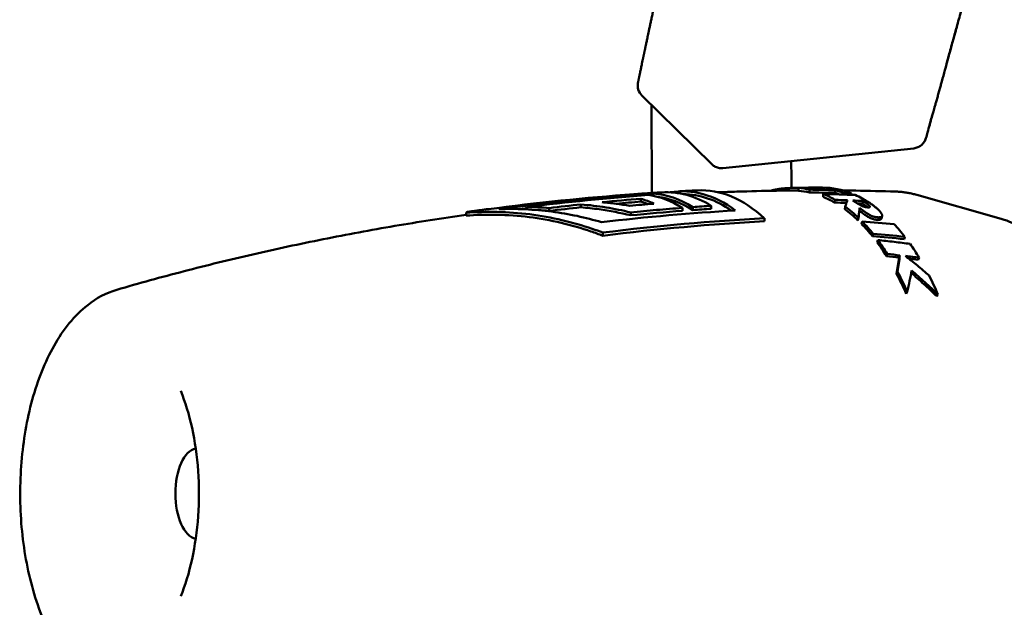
# Model space of a CAD drawing. Header units: millimetres. Extents: x 0 to 2239, y -60 to 841.
# Tile 28 of 165: x 265 to 300, y 510 to 531. Entities that reach past the tile are written whole.
import ezdxf

# ---------------------------------------------------------------- set-up
doc = ezdxf.new("R2010")
doc.units = ezdxf.units.MM
doc.layers.add('Sichtbar (ISO)', color=7, linetype='Continuous', lineweight=50)

msp = doc.modelspace()

# ---------------------------------------------------------------- linework, layer by layer
at = {"layer": 'Sichtbar (ISO)'}
for p, q in [((286.798, 529.178), (286.799, 529.186)), ((286.799, 529.186), (286.799, 529.186)), ((297.683, 529.223), (297.683, 529.223)), ((289.441, 526.26), (286.937, 528.72)), ((287.287, 528.376), (287.287, 528.158)), ((296.682, 526.828), (289.842, 526.119)), ((287.343, 525.208), (287.343, 525.13)), ((292.546, 525.311), (292.548, 525.411)), ((292.939, 525.25), (292.944, 525.35)), ((293.136, 525.408), (293.136, 525.424)), ((293.426, 525.095), (293.436, 525.193)), ((293.849, 525.23), (293.856, 525.329)), ((294.17, 525.172), (294.175, 525.225)), ((294.446, 525.163), (294.451, 525.213)), ((284.754, 524.82), (284.754, 524.719)), ((286.905, 525.023), (286.905, 524.921)), ((293.839, 524.89), (293.852, 524.986)), ((294.839, 524.849), (294.853, 524.945)), ((299.809, 524.304), (296.781, 525.162)), ((280.64, 524.52), (280.64, 524.42)), ((282.015, 524.726), (282.015, 524.725)), ((282.806, 524.726), (282.806, 524.643)), ((283.622, 524.692), (283.622, 524.59)), ((286.537, 524.535), (286.537, 524.43)), ((288.387, 524.698), (288.387, 524.593)), ((288.759, 524.725), (288.759, 524.62)), ((289.418, 524.771), (289.418, 524.666)), ((294.203, 524.651), (294.219, 524.745)), ((291.324, 524.327), (291.324, 524.217)), ((294.678, 524.248), (294.699, 524.338)), ((294.808, 524.119), (294.831, 524.208)), ((295.401, 524.268), (295.422, 524.358)), ((295.543, 524.409), (295.522, 524.319)), ((285.537, 523.811), (285.537, 523.699)), ((295.194, 523.682), (295.219, 523.767)), ((295.363, 523.462), (295.39, 523.545)), ((296.332, 523.579), (296.359, 523.663)), ((295.698, 522.972), (295.728, 523.05)), ((296.147, 522.916), (296.178, 522.994)), ((296.84, 522.834), (296.872, 522.911)), ((296.406, 521.625), (296.442, 521.691))]:
    msp.add_line(p, q, dxfattribs=at)
msp.add_arc((287.287, 529.077), 0.5, 168.2665, 225.5032, dxfattribs=at)
for centre, major_axis, ratio, start_param, end_param in [((287.289, 529.084), (-0.489, 0.103), 0.982401, 0.001869, 0.002505), ((293.042, 407.992), (0, 117.425), 0.866025, 0.062884, 0.114459), ((287.157, 514.471), (0, 10.744), 0.5, 5.980403, 6.2486), ((287.816, 514.471), (0, 10.787), 0.5, 5.98165, 6.313992), ((288.392, 514.471), (0, 10.82), 0.5, 5.92587, 6.36562), ((288.392, 514.471), (0, 10.72), 0.5, 5.949463, 6.278971), ((289.051, 514.471), (0, 10.854), 0.5, 5.851081, 6.30696), ((292.412, 514.469), (-0.112, 10.85), 0.499386, 6.165087, 6.237743), ((292.412, 514.471), (-0.113, 10.949), 0.499386, 6.165081, 6.237745), ((292.079, 444.792), (5.191, 80.466), 0.953632, 0.049596, 0.061456), ((293.65, 442.064), (-2.129, 83.334), 0.950153, 6.262797, 6.268689), ((290.583, 444.67), (12.612, 79.69), 0.95201, 0.122246, 0.134082), ((290.588, 444.87), (12.59, 79.591), 0.952548, 0.122037, 0.133903), ((293.145, 514.471), (-0.013, 10.953), 0.5, 6.223399, 6.282603), ((293.368, 514.471), (0.018, 10.953), 0.500123, 6.087355, 6.27824), ((292.412, 514.471), (-0.11, 10.949), 0.498113, 5.995907, 6.074262), ((289.874, 430.137), (12.306, 94.387), 0.929641, 0.086195, 0.099126), ((293.145, 514.471), (-0.012, 10.854), 0.499885, 6.117698, 6.150787), ((293.145, 514.47), (-0.013, 10.954), 0.499885, 6.091704, 6.150787), ((289.298, 445.297), (19.332, 77.853), 0.950772, 0.188052, 0.191672), ((295.933, 514.471), (0, 10.812), 0.5, 6.267872, 6.267877), ((293.632, 408.261), (0, 117.134), 0.866025, 0.063614, 0.106922), ((293.982, 409.354), (0.053, 115.958), 0.866014, 0.092544, 0.10387), ((294.009, 409.212), (-0.013, 116.101), 0.866027, 0.070592, 0.084458), ((294.001, 409.316), (0, 115.895), 0.866025, 0.070757, 0.079611), ((294.451, 411.179), (-0.008, 113.962), 0.866027, 0.071814, 0.080509), ((286.126, 514.471), (0, 10.666), 0.5, 6.049542, 6.136736), ((286.126, 514.471), (0, 10.566), 0.5, 6.085341, 6.135336), ((286.786, 514.471), (0, 10.717), 0.5, 5.979631, 6.20889), ((287.157, 514.471), (0, 10.643), 0.5, 5.977461, 6.218499), ((292.412, 514.469), (-0.109, 10.85), 0.498113, 5.995912, 6.074258), ((288.745, 430.574), (16.327, 93.142), 0.927524, 0.123977, 0.128825), ((288.783, 430.727), (16.044, 93.127), 0.928021, 0.120757, 0.12585), ((288.756, 431.192), (16.348, 92.61), 0.927951, 0.118232, 0.122384), ((293.368, 514.471), (0.017, 10.953), 0.500321, 5.970998, 6.063217), ((288.714, 431.035), (16.666, 92.623), 0.927445, 0.121572, 0.123608), ((282.736, 510.495), (-0.001, 14.231), 0.894518, 6.213441, 6.277583), ((294.823, 413.077), (-0.003, 111.868), 0.866026, 0.055788, 0.062603), ((292.412, 514.469), (-0.103, 10.851), 0.496955, 5.830318, 5.925506), ((292.412, 514.47), (-0.104, 10.95), 0.496955, 5.830315, 5.92551), ((292.412, 514.469), (-0.097, 10.85), 0.496155, 5.722113, 5.803779), ((292.412, 514.471), (-0.098, 10.949), 0.496155, 5.722109, 5.803785), ((285.597, 437.905), (28.278, 82.431), 0.926733, 0.226777, 0.240936), ((293.368, 514.471), (-0.015, -10.953), 0.500619, 2.567368, 2.648812), ((284.805, 439.548), (30.457, 79.66), 0.922863, 0.247046, 0.261509), ((284.734, 439.353), (30.892, 79.638), 0.922189, 0.252079, 0.266503), ((292.412, 514.47), (-0.09, 10.85), 0.495398, 5.608732, 5.685225), ((292.412, 514.471), (-0.091, 10.949), 0.495399, 5.60873, 5.685229), ((293.368, 514.471), (-0.014, -10.953), 0.500737, 2.451201, 2.525759), ((281.482, 447.616), (44.077, 64.146), 0.918744, 0.441556, 0.447778), ((281.543, 447.811), (-43.798, -64.156), 0.919591, 3.579673, 3.585915), ((281.82, 449.036), (-42.951, -63.192), 0.919824, 3.568165, 3.575138), ((281.754, 448.835), (43.252, 63.178), 0.918955, 0.43038, 0.435122), ((292.412, 514.47), (-0.078, 10.95), 0.494388, 5.428986, 5.520279), ((292.411, 514.469), (-0.078, 10.851), 0.494388, 5.428993, 5.520275), ((271.038, 514.471), (0, -1.625), 0.5, 3.242727, 6.182051)]:
    msp.add_ellipse(centre, major_axis=major_axis, ratio=ratio, start_param=start_param, end_param=end_param, dxfattribs=at)
for points, knots in [([(297.857, 529.875), (297.882, 529.964), (297.907, 530.053), (297.931, 530.141), (297.98, 530.317), (298.028, 530.491), (298.075, 530.663), (298.078, 530.672), (298.08, 530.681), (298.082, 530.689), (298.134, 530.875), (298.184, 531.058), (298.234, 531.238), (298.285, 531.424), (298.335, 531.607), (298.385, 531.787), (298.423, 531.926), (298.46, 532.063), (298.497, 532.198), (298.51, 532.244), (298.523, 532.29), (298.535, 532.336), (298.586, 532.522), (298.636, 532.705), (298.685, 532.886), (298.736, 533.072), (298.786, 533.255), (298.835, 533.435), (298.851, 533.494), (298.867, 533.553), (298.883, 533.612), (298.918, 533.737), (298.951, 533.862), (298.985, 533.984), (299.035, 534.171), (299.085, 534.354), (299.133, 534.534), (299.168, 534.662), (299.202, 534.789), (299.236, 534.914), (299.251, 534.971), (299.266, 535.027), (299.281, 535.083), (299.332, 535.27), (299.381, 535.454), (299.429, 535.634), (299.472, 535.796), (299.515, 535.956), (299.556, 536.113), (299.563, 536.137), (299.569, 536.16), (299.575, 536.184), (299.625, 536.371), (299.674, 536.555), (299.721, 536.734), (299.764, 536.898), (299.806, 537.059), (299.847, 537.216), (299.853, 537.239), (299.859, 537.262), (299.865, 537.285), (299.914, 537.473), (299.962, 537.657), (300.008, 537.836), (300.042, 537.97), (300.076, 538.101), (300.108, 538.23), (300.122, 538.283), (300.135, 538.336), (300.148, 538.388), (300.196, 538.577), (300.242, 538.761), (300.286, 538.941), (300.305, 539.014), (300.322, 539.087), (300.34, 539.16), (300.368, 539.273), (300.394, 539.384), (300.42, 539.494), (300.462, 539.67), (300.502, 539.842), (300.539, 540.005), (300.542, 540.02), (300.546, 540.034), (300.549, 540.048), (300.592, 540.239), (300.631, 540.42), (300.669, 540.605), (300.68, 540.661), (300.692, 540.717), (300.703, 540.773), (300.755, 541.029), (300.805, 541.293), (300.854, 541.561), (300.86, 541.597), (300.867, 541.634), (300.873, 541.67), (300.914, 541.903), (300.954, 542.141), (300.989, 542.405), (301.003, 542.514), (301.017, 542.627), (301.029, 542.744), (301.05, 542.955), (301.065, 543.178), (301.076, 543.408), (301.082, 543.545), (301.087, 543.684), (301.091, 543.826), (301.096, 544.053), (301.099, 544.287), (301.101, 544.528), (301.102, 544.653), (301.102, 544.78), (301.103, 544.909), (301.104, 545.184), (301.105, 545.467), (301.106, 545.758), (301.106, 545.836), (301.106, 545.914), (301.106, 545.993), (301.107, 546.343), (301.107, 546.705), (301.107, 547.077), (301.107, 547.083), (301.107, 547.089), (301.107, 547.095), (301.108, 547.44), (301.108, 547.794), (301.108, 548.161), (301.108, 548.287), (301.108, 548.414), (301.108, 548.543), (301.108, 548.772), (301.108, 549.007), (301.108, 549.245), (301.108, 549.53), (301.108, 549.821), (301.108, 550.112), (301.108, 550.185), (301.108, 550.257), (301.108, 550.329), (301.108, 550.694), (301.108, 551.059), (301.108, 551.413), (301.108, 551.509), (301.108, 551.604), (301.108, 551.698), (301.108, 551.973), (301.108, 552.239), (301.108, 552.497), (301.108, 552.716), (301.108, 552.928), (301.108, 553.134), (301.107, 553.287), (301.107, 553.435), (301.107, 553.581), (301.107, 553.866), (301.107, 554.138), (301.107, 554.401), (301.107, 554.49), (301.107, 554.578), (301.107, 554.665), (301.107, 554.848), (301.107, 555.026), (301.107, 555.199)], [0.0379082, 0.0379082, 0.0379082, 0.0379082, 0.0419313, 0.0419313, 0.0419313, 0.05, 0.05, 0.05, 0.0504097, 0.0504097, 0.0504097, 0.0591308, 0.0591308, 0.0591308, 0.0681094, 0.0681094, 0.0681094, 0.075, 0.075, 0.075, 0.0773613, 0.0773613, 0.0773613, 0.0869044, 0.0869044, 0.0869044, 0.0967589, 0.0967589, 0.0967589, 0.1, 0.1, 0.1, 0.1069477, 0.1069477, 0.1069477, 0.1174939, 0.1174939, 0.1174939, 0.125, 0.125, 0.125, 0.1284173, 0.1284173, 0.1284173, 0.1397595, 0.1397595, 0.1397595, 0.15, 0.15, 0.15, 0.1515492, 0.1515492, 0.1515492, 0.1638249, 0.1638249, 0.1638249, 0.175, 0.175, 0.175, 0.1766367, 0.1766367, 0.1766367, 0.1900382, 0.1900382, 0.1900382, 0.2, 0.2, 0.2, 0.2041017, 0.2041017, 0.2041017, 0.2189057, 0.2189057, 0.2189057, 0.225, 0.225, 0.225, 0.2345712, 0.2345712, 0.2345712, 0.25, 0.25, 0.25, 0.2513569, 0.2513569, 0.2513569, 0.2695026, 0.2695026, 0.2695026, 0.275, 0.275, 0.275, 0.3, 0.3, 0.3, 0.3033992, 0.3033992, 0.3033992, 0.325, 0.325, 0.325, 0.3338954, 0.3338954, 0.3338954, 0.35, 0.35, 0.35, 0.3595921, 0.3595921, 0.3595921, 0.375, 0.375, 0.375, 0.3829933, 0.3829933, 0.3829933, 0.4, 0.4, 0.4, 0.4045466, 0.4045466, 0.4045466, 0.4246765, 0.4246765, 0.4246765, 0.425, 0.425, 0.425, 0.4436201, 0.4436201, 0.4436201, 0.45, 0.45, 0.45, 0.4613688, 0.4613688, 0.4613688, 0.475, 0.475, 0.475, 0.4783707, 0.4783707, 0.4783707, 0.4953923, 0.4953923, 0.4953923, 0.5, 0.5, 0.5, 0.5135172, 0.5135172, 0.5135172, 0.525, 0.525, 0.525, 0.5334636, 0.5334636, 0.5334636, 0.55, 0.55, 0.55, 0.5556085, 0.5556085, 0.5556085, 0.5674272, 0.5674272, 0.5674272, 0.5674272]), ([(289.435, 545.522), (289.431, 545.394), (289.422, 545.099), (289.408, 544.619), (289.39, 544.067), (289.369, 543.483), (289.347, 542.91), (289.324, 542.381), (289.301, 541.912), (289.278, 541.492), (289.254, 541.117), (289.228, 540.779), (289.198, 540.465), (289.162, 540.159), (289.119, 539.853), (289.068, 539.547), (289.01, 539.242), (288.948, 538.936), (288.881, 538.627), (288.812, 538.316), (288.74, 538.001), (288.667, 537.682), (288.593, 537.361), (288.518, 537.036), (288.442, 536.707), (288.366, 536.375), (288.289, 536.039), (288.212, 535.7), (288.134, 535.359), (288.057, 535.016), (287.98, 534.673), (287.904, 534.33), (287.828, 533.988), (287.753, 533.648), (287.68, 533.314), (287.609, 532.992), (287.543, 532.689), (287.484, 532.413), (287.431, 532.167), (287.384, 531.949), (287.341, 531.753), (287.304, 531.576), (287.27, 531.416), (287.239, 531.273), (287.211, 531.142), (287.186, 531.025), (287.164, 530.919), (287.144, 530.824), (287.126, 530.739), (287.109, 530.662), (287.095, 530.594), (287.082, 530.533), (287.071, 530.479), (287.06, 530.428), (287.049, 530.379), (287.04, 530.336), (287.033, 530.299), (287.026, 530.268), (287.02, 530.238), (287.014, 530.21), (287.008, 530.183), (287.003, 530.159), (286.998, 530.136), (286.993, 530.113), (286.989, 530.092), (286.985, 530.072), (286.981, 530.055), (286.978, 530.039), (286.976, 530.028), (286.974, 530.023), (286.974, 530.022)], [0, 0, 0, 0, 0.023436, 0.054204, 0.08829, 0.12508, 0.16174, 0.193809, 0.222158, 0.247611, 0.270588, 0.290976, 0.309896, 0.329008, 0.348363, 0.367637, 0.386821, 0.405984, 0.425301, 0.444853, 0.464574, 0.484444, 0.504527, 0.524845, 0.545373, 0.566108, 0.587066, 0.60823, 0.629557, 0.65096, 0.67234, 0.693726, 0.715146, 0.736443, 0.757371, 0.777702, 0.796893, 0.814296, 0.829549, 0.843159, 0.855513, 0.866705, 0.876853, 0.886089, 0.894528, 0.902289, 0.909371, 0.915792, 0.921675, 0.927137, 0.932152, 0.936618, 0.940865, 0.945211, 0.949664, 0.953989, 0.95778, 0.961115, 0.964414, 0.967818, 0.971288, 0.974783, 0.978266, 0.981786, 0.985404, 0.98907, 0.992678, 0.996121, 0.999291, 1, 1, 1, 1]), ([(298.269, 531.366), (298.269, 531.365), (298.269, 531.365), (298.269, 531.365), (298.268, 531.364), (298.268, 531.361), (298.267, 531.359), (298.256, 531.318), (298.245, 531.279), (298.213, 531.163), (298.192, 531.086), (297.974, 530.293), (297.83, 529.764), (297.683, 529.223)], [0, 0, 0, 0, 0.0000193, 0.0000193, 0.0003273, 0.0003273, 0.0015596, 0.0015596, 0.0212774, 0.0212774, 0.0622816, 0.0622816, 0.457083, 0.457083, 0.457083, 0.457083]), ([(286.974, 530.022), (286.966, 529.984), (286.959, 529.949), (286.952, 529.916), (286.945, 529.883), (286.938, 529.852), (286.932, 529.821), (286.926, 529.794), (286.921, 529.767), (286.915, 529.74), (286.91, 529.717), (286.905, 529.693), (286.9, 529.67), (286.896, 529.649), (286.892, 529.628), (286.887, 529.608), (286.883, 529.589), (286.88, 529.571), (286.876, 529.552), (286.872, 529.536), (286.869, 529.519), (286.865, 529.503), (286.862, 529.488), (286.859, 529.473), (286.856, 529.458), (286.853, 529.445), (286.851, 529.432), (286.848, 529.419), (286.846, 529.408), (286.843, 529.396), (286.841, 529.384), (286.839, 529.374), (286.836, 529.364), (286.834, 529.353), (286.832, 529.344), (286.83, 529.334), (286.828, 529.325), (286.826, 529.316), (286.825, 529.308), (286.823, 529.299), (286.821, 529.292), (286.82, 529.284), (286.818, 529.276), (286.817, 529.269), (286.815, 529.262), (286.814, 529.255), (286.812, 529.249), (286.811, 529.242), (286.81, 529.236), (286.808, 529.23), (286.807, 529.224), (286.806, 529.218), (286.805, 529.213), (286.804, 529.208), (286.803, 529.202), (286.802, 529.197), (286.8, 529.191), (286.799, 529.186)], [0, 0, 0, 0, 0.104518, 0.104518, 0.104518, 0.21003, 0.21003, 0.21003, 0.303975, 0.303975, 0.303975, 0.388179, 0.388179, 0.388179, 0.464044, 0.464044, 0.464044, 0.532708, 0.532708, 0.532708, 0.594582, 0.594582, 0.594582, 0.650093, 0.650093, 0.650093, 0.699617, 0.699617, 0.699617, 0.744034, 0.744034, 0.744034, 0.784051, 0.784051, 0.784051, 0.820266, 0.820266, 0.820266, 0.853186, 0.853186, 0.853186, 0.883119, 0.883119, 0.883119, 0.91035, 0.91035, 0.91035, 0.935161, 0.935161, 0.935161, 0.957836, 0.957836, 0.957836, 0.978656, 0.978656, 0.978656, 1, 1, 1, 1]), ([(297.223, 527.602), (297.225, 527.609), (297.232, 527.633), (297.242, 527.666), (297.253, 527.707), (297.269, 527.763), (297.284, 527.817), (297.303, 527.883), (297.321, 527.945), (297.338, 528.004), (297.358, 528.074), (297.375, 528.129), (297.39, 528.181), (297.402, 528.225), (297.417, 528.276), (297.433, 528.332), (297.451, 528.394), (297.47, 528.46), (297.49, 528.532), (297.511, 528.606), (297.533, 528.683), (297.563, 528.791), (297.602, 528.929), (297.642, 529.075), (297.668, 529.17), (297.683, 529.223)], [0.2887778, 0.2887778, 0.2887778, 0.2887778, 0.3125, 0.375, 0.4375, 0.46875, 0.5, 0.53125, 0.5625, 0.59375, 0.625, 0.65625, 0.671875, 0.6875, 0.703125, 0.71875, 0.734375, 0.75, 0.765625, 0.78125, 0.796875, 0.8125, 0.84375, 0.875, 0.9054802, 0.9054802, 0.9054802, 0.9054802]), ([(297.112, 527.191), (297.132, 527.26), (297.151, 527.329), (297.17, 527.398), (297.222, 527.583), (297.273, 527.766), (297.323, 527.947), (297.332, 527.979), (297.341, 528.011), (297.35, 528.043)], [0, 0, 0, 0, 0.00277508, 0.00277508, 0.00277508, 0.01022001, 0.01022001, 0.01022001, 0.01155004, 0.01155004, 0.01155004, 0.01155004]), ([(296.682, 526.828), (296.731, 526.833), (296.779, 526.846), (296.825, 526.866), (296.87, 526.886), (296.913, 526.913), (296.951, 526.946), (296.989, 526.978), (297.023, 527.015), (297.051, 527.057), (297.064, 527.077), (297.076, 527.099), (297.087, 527.121), (297.097, 527.144), (297.106, 527.167), (297.112, 527.191)], [0, 0, 0, 0, 0.25, 0.25, 0.25, 0.5, 0.5, 0.5, 0.75, 0.75, 0.75, 0.875, 0.875, 0.875, 1, 1, 1, 1]), ([(289.842, 526.119), (289.789, 526.114), (289.734, 526.117), (289.629, 526.14), (289.579, 526.161), (289.5, 526.208), (289.468, 526.232), (289.441, 526.26)], [0, 0, 0, 0, 0.01617977, 0.01617977, 0.03210354, 0.03210354, 0.0437972, 0.0437972, 0.0437972, 0.0437972]), ([(281.809, 524.65), (283.357, 524.855), (284.901, 525.018), (286.733, 525.164), (287.038, 525.187), (287.343, 525.208)], [-6.0124692, -6.0124692, -6.0124692, -6.0124692, -5.5182215, -5.5182215, -5.4189677, -5.4189677, -5.4189677, -5.4189677]), ([(287.65, 525.252), (287.583, 525.248), (287.517, 525.244), (287.384, 525.235), (287.317, 525.231), (287.184, 525.222), (287.117, 525.218), (286.984, 525.209), (286.918, 525.204), (286.785, 525.195), (286.718, 525.19), (286.652, 525.185)], [4.743195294, 4.743195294, 4.743195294, 4.743195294, 4.744301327, 4.744301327, 4.745407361, 4.745407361, 4.746513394, 4.746513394, 4.747619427, 4.747619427, 4.748725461, 4.748725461, 4.748725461, 4.748725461]), ([(288.922, 525.322), (288.877, 525.319), (288.831, 525.317), (288.741, 525.313), (288.696, 525.311), (288.605, 525.306), (288.56, 525.304), (288.469, 525.299), (288.424, 525.297), (288.334, 525.292), (288.288, 525.289), (288.243, 525.287)], [4.736163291, 4.736163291, 4.736163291, 4.736163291, 4.736913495, 4.736913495, 4.7376637, 4.7376637, 4.738413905, 4.738413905, 4.739164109, 4.739164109, 4.739914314, 4.739914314, 4.739914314, 4.739914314]), ([(292.547, 525.322), (292.284, 525.32), (292.021, 525.316), (291.285, 525.304), (290.812, 525.293), (290.116, 525.271), (289.893, 525.263), (289.669, 525.254)], [4.71619709, 4.71619709, 4.71619709, 4.71619709, 4.72054227, 4.72054227, 4.72836292, 4.72836292, 4.73206068, 4.73206068, 4.73206068, 4.73206068]), ([(292.669, 525.419), (292.64, 525.419), (292.611, 525.418), (292.581, 525.418), (292.552, 525.417), (292.522, 525.417), (292.491, 525.416), (292.461, 525.416), (292.43, 525.415), (292.399, 525.414), (292.368, 525.414), (292.337, 525.413), (292.308, 525.412), (292.278, 525.411), (292.249, 525.409), (292.221, 525.408), (292.193, 525.407), (292.166, 525.405), (292.141, 525.404), (292.116, 525.402), (292.092, 525.4), (292.069, 525.399), (292.046, 525.397), (292.024, 525.395), (292.002, 525.393), (291.981, 525.39), (291.96, 525.388), (291.94, 525.386), (291.919, 525.383), (291.9, 525.381), (291.881, 525.378), (291.861, 525.375), (291.843, 525.372), (291.825, 525.369), (291.806, 525.366), (291.789, 525.363), (291.771, 525.36), (291.753, 525.357), (291.736, 525.353), (291.719, 525.35), (291.701, 525.346), (291.684, 525.342), (291.666, 525.338), (291.649, 525.334), (291.631, 525.33), (291.613, 525.325), (291.596, 525.321), (291.577, 525.316), (291.559, 525.311), (291.556, 525.31), (291.553, 525.309), (291.55, 525.308)], [0, 0, 0, 0, 0.0588235, 0.0588235, 0.0588235, 0.1176471, 0.1176471, 0.1176471, 0.1764706, 0.1764706, 0.1764706, 0.2352941, 0.2352941, 0.2352941, 0.2941176, 0.2941176, 0.2941176, 0.3529412, 0.3529412, 0.3529412, 0.4117647, 0.4117647, 0.4117647, 0.4705882, 0.4705882, 0.4705882, 0.5294118, 0.5294118, 0.5294118, 0.5882353, 0.5882353, 0.5882353, 0.6470588, 0.6470588, 0.6470588, 0.7058824, 0.7058824, 0.7058824, 0.7647059, 0.7647059, 0.7647059, 0.8235294, 0.8235294, 0.8235294, 0.8823529, 0.8823529, 0.8823529, 0.9411765, 0.9411765, 0.9411765, 0.9502407, 0.9502407, 0.9502407, 0.9502407]), ([(293.136, 525.424), (293.182, 525.424), (293.228, 525.424), (293.32, 525.424), (293.367, 525.424), (293.413, 525.424)], [0.00000142, 0.00000142, 0.00000142, 0.00000142, 0.01452291, 0.01452291, 0.02904424, 0.02904424, 0.02904424, 0.02904424]), ([(296.016, 525.282), (295.543, 525.296), (295.07, 525.307), (294.443, 525.316), (294.289, 525.318), (294.135, 525.32)], [4.69708032, 4.69708032, 4.69708032, 4.69708032, 4.70490097, 4.70490097, 4.70744627, 4.70744627, 4.70744627, 4.70744627]), ([(296.016, 525.282), (296.067, 525.28), (296.119, 525.277), (296.222, 525.269), (296.273, 525.263), (296.375, 525.25), (296.427, 525.242), (296.528, 525.223), (296.579, 525.213), (296.681, 525.189), (296.731, 525.176), (296.781, 525.162)], [1.5861094, 1.5861094, 1.5861094, 1.5861094, 1.6111989, 1.6111989, 1.6362884, 1.6362884, 1.6613778, 1.6613778, 1.6864673, 1.6864673, 1.7115568, 1.7115568, 1.7115568, 1.7115568]), ([(284.754, 524.82), (285.054, 524.796), (285.354, 524.76), (285.949, 524.664), (286.244, 524.605), (286.537, 524.535)], [-0.2007172, -0.2007172, -0.2007172, -0.2007172, -0.1001625, -0.1001625, -0.0000019, -0.0000019, -0.0000019, -0.0000019]), ([(286.506, 524.772), (286.341, 524.8), (286.176, 524.824), (285.846, 524.866), (285.681, 524.884), (285.515, 524.898)], [-0.1109417, -0.1109417, -0.1109417, -0.1109417, -0.0554713, -0.0554713, -0.000001, -0.000001, -0.000001, -0.000001]), ([(294.219, 524.745), (294.233, 524.786), (294.247, 524.825), (294.274, 524.9), (294.286, 524.935), (294.299, 524.969)], [0.00000058, 0.00000058, 0.00000058, 0.00000058, 0.04242633, 0.04242633, 0.08485029, 0.08485029, 0.08485029, 0.08485029]), ([(294.839, 524.849), (294.848, 524.844), (294.857, 524.838), (294.865, 524.833), (294.874, 524.827), (294.882, 524.822), (294.89, 524.817), (294.898, 524.811), (294.906, 524.806), (294.914, 524.801), (294.921, 524.796), (294.928, 524.791), (294.935, 524.787), (294.943, 524.782), (294.949, 524.777), (294.956, 524.773), (294.962, 524.768), (294.969, 524.764), (294.975, 524.759), (294.981, 524.755), (294.986, 524.75), (294.992, 524.746), (294.998, 524.742), (295.003, 524.738), (295.008, 524.734), (295.013, 524.73), (295.018, 524.726), (295.023, 524.722), (295.026, 524.72), (295.029, 524.717), (295.032, 524.715)], [0, 0, 0, 0, 0.04, 0.04, 0.04, 0.08, 0.08, 0.08, 0.12, 0.12, 0.12, 0.16, 0.16, 0.16, 0.2, 0.2, 0.2, 0.24, 0.24, 0.24, 0.28, 0.28, 0.28, 0.32, 0.32, 0.32, 0.36, 0.36, 0.36, 0.3862556, 0.3862556, 0.3862556, 0.3862556]), ([(295.022, 524.715), (295.029, 524.715), (295.035, 524.714), (295.042, 524.714), (295.048, 524.714), (295.054, 524.714), (295.06, 524.714), (295.066, 524.715), (295.072, 524.715), (295.077, 524.716), (295.082, 524.717), (295.087, 524.717), (295.091, 524.719), (295.094, 524.72), (295.098, 524.721), (295.1, 524.723), (295.102, 524.725), (295.104, 524.727), (295.105, 524.729), (295.106, 524.731), (295.107, 524.733), (295.107, 524.735), (295.107, 524.737), (295.107, 524.739), (295.106, 524.742), (295.106, 524.744), (295.105, 524.746), (295.104, 524.749), (295.102, 524.752), (295.101, 524.754), (295.099, 524.757), (295.097, 524.76), (295.095, 524.762), (295.093, 524.765), (295.091, 524.768), (295.088, 524.771), (295.085, 524.774), (295.082, 524.778), (295.079, 524.781), (295.076, 524.784), (295.072, 524.787), (295.069, 524.791), (295.065, 524.794), (295.061, 524.798), (295.057, 524.801), (295.053, 524.805), (295.048, 524.809), (295.044, 524.813), (295.039, 524.817), (295.034, 524.82), (295.03, 524.824), (295.024, 524.828), (295.019, 524.833), (295.014, 524.837), (295.008, 524.841), (295.002, 524.845), (294.997, 524.85), (294.991, 524.854), (294.984, 524.858), (294.978, 524.863), (294.972, 524.868), (294.965, 524.872), (294.958, 524.877), (294.951, 524.882), (294.944, 524.887), (294.937, 524.892), (294.929, 524.897), (294.921, 524.902), (294.914, 524.907), (294.905, 524.912), (294.897, 524.917), (294.889, 524.923), (294.88, 524.928), (294.872, 524.934), (294.863, 524.939), (294.853, 524.945)], [0, 0, 0, 0, 0.04, 0.04, 0.04, 0.08, 0.08, 0.08, 0.12, 0.12, 0.12, 0.16, 0.16, 0.16, 0.2, 0.2, 0.2, 0.24, 0.24, 0.24, 0.28, 0.28, 0.28, 0.32, 0.32, 0.32, 0.36, 0.36, 0.36, 0.4, 0.4, 0.4, 0.44, 0.44, 0.44, 0.48, 0.48, 0.48, 0.52, 0.52, 0.52, 0.56, 0.56, 0.56, 0.6, 0.6, 0.6, 0.64, 0.64, 0.64, 0.68, 0.68, 0.68, 0.72, 0.72, 0.72, 0.76, 0.76, 0.76, 0.8, 0.8, 0.8, 0.84, 0.84, 0.84, 0.88, 0.88, 0.88, 0.92, 0.92, 0.92, 0.96, 0.96, 0.96, 1, 1, 1, 1]), ([(295.067, 524.892), (295.088, 524.879), (295.108, 524.866), (295.126, 524.853), (295.145, 524.84), (295.163, 524.827), (295.181, 524.815), (295.198, 524.802), (295.215, 524.79), (295.231, 524.778), (295.246, 524.766), (295.262, 524.754), (295.276, 524.743), (295.291, 524.731), (295.304, 524.72), (295.318, 524.709), (295.331, 524.698), (295.343, 524.687), (295.355, 524.676), (295.367, 524.666), (295.378, 524.655), (295.389, 524.645), (295.4, 524.635), (295.41, 524.625), (295.42, 524.615), (295.429, 524.606), (295.438, 524.596), (295.447, 524.587), (295.455, 524.578), (295.463, 524.569), (295.471, 524.56), (295.478, 524.551), (295.485, 524.543), (295.491, 524.535), (295.498, 524.526), (295.503, 524.519), (295.508, 524.511), (295.514, 524.503), (295.518, 524.496), (295.522, 524.489), (295.526, 524.482), (295.53, 524.475), (295.533, 524.468), (295.536, 524.462), (295.538, 524.455), (295.54, 524.449), (295.542, 524.443), (295.543, 524.437), (295.544, 524.432), (295.545, 524.426), (295.545, 524.421), (295.544, 524.415), (295.543, 524.41), (295.542, 524.405), (295.54, 524.4), (295.538, 524.395), (295.535, 524.391), (295.53, 524.386), (295.526, 524.382), (295.521, 524.378), (295.514, 524.374), (295.507, 524.371), (295.499, 524.368), (295.49, 524.365), (295.48, 524.363), (295.47, 524.361), (295.459, 524.36), (295.447, 524.359), (295.435, 524.358), (295.422, 524.358)], [0, 0, 0, 0, 0.043478, 0.043478, 0.043478, 0.086957, 0.086957, 0.086957, 0.130435, 0.130435, 0.130435, 0.173913, 0.173913, 0.173913, 0.217391, 0.217391, 0.217391, 0.26087, 0.26087, 0.26087, 0.304348, 0.304348, 0.304348, 0.347826, 0.347826, 0.347826, 0.391304, 0.391304, 0.391304, 0.434783, 0.434783, 0.434783, 0.478261, 0.478261, 0.478261, 0.521739, 0.521739, 0.521739, 0.565217, 0.565217, 0.565217, 0.608696, 0.608696, 0.608696, 0.652174, 0.652174, 0.652174, 0.695652, 0.695652, 0.695652, 0.73913, 0.73913, 0.73913, 0.782609, 0.782609, 0.782609, 0.826087, 0.826087, 0.826087, 0.869565, 0.869565, 0.869565, 0.913043, 0.913043, 0.913043, 0.956522, 0.956522, 0.956522, 1, 1, 1, 1]), ([(280.64, 524.52), (281.356, 524.576), (282.144, 524.564), (283.702, 524.368), (284.472, 524.184), (285.283, 523.906), (285.409, 523.86), (285.537, 523.811)], [4.8066049, 4.8066049, 4.8066049, 4.8066049, 5.0468966, 5.0468966, 5.2871883, 5.2871883, 5.330932, 5.330932, 5.330932, 5.330932]), ([(280.64, 524.42), (281.349, 524.474), (282.129, 524.463), (283.671, 524.269), (284.434, 524.087), (285.253, 523.807), (285.394, 523.755), (285.537, 523.699)], [-1.7072415, -1.7072415, -1.7072415, -1.7072415, -1.4693366, -1.4693366, -1.2314318, -1.2314318, -1.182581, -1.182581, -1.182581, -1.182581]), ([(281.45, 524.656), (281.4, 524.649), (281.349, 524.642), (281.248, 524.629), (281.198, 524.622), (281.097, 524.609), (281.047, 524.602), (280.946, 524.588), (280.896, 524.581), (280.795, 524.567), (280.745, 524.56), (280.694, 524.553)], [4.777828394, 4.777828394, 4.777828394, 4.777828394, 4.778684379, 4.778684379, 4.779540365, 4.779540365, 4.780396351, 4.780396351, 4.781252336, 4.781252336, 4.782108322, 4.782108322, 4.782108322, 4.782108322]), ([(285.491, 524.185), (284.928, 524.351), (284.324, 524.483), (283.071, 524.646), (282.421, 524.671), (281.809, 524.65)], [-5.2926166, -5.2926166, -5.2926166, -5.2926166, -5.1047, -5.1047, -4.9060333, -4.9060333, -4.9060333, -4.9060333]), ([(284.754, 524.719), (284.97, 524.7), (285.186, 524.677), (285.786, 524.593), (286.167, 524.519), (286.537, 524.43)], [-1.5642481, -1.5642481, -1.5642481, -1.5642481, -1.4977224, -1.4977224, -1.3794362, -1.3794362, -1.3794362, -1.3794362]), ([(286.537, 524.535), (286.846, 524.566), (287.154, 524.594), (287.77, 524.649), (288.079, 524.674), (288.387, 524.698)], [-0.2142228, -0.2142228, -0.2142228, -0.2142228, -0.1071119, -0.1071119, -0.000001, -0.000001, -0.000001, -0.000001]), ([(294.734, 524.698), (294.73, 524.644), (294.725, 524.587), (294.713, 524.467), (294.707, 524.404), (294.699, 524.338)], [0.0000015, 0.0000015, 0.0000015, 0.0000015, 0.0519773, 0.0519773, 0.1039507, 0.1039507, 0.1039507, 0.1039507]), ([(294.726, 524.598), (294.743, 524.585), (294.759, 524.572), (294.776, 524.56), (294.796, 524.545), (294.815, 524.53), (294.834, 524.516), (294.853, 524.501), (294.872, 524.487), (294.892, 524.474), (294.911, 524.46), (294.93, 524.446), (294.949, 524.433), (294.968, 524.42), (294.987, 524.408), (295.007, 524.395), (295.027, 524.383), (295.047, 524.371), (295.068, 524.36), (295.089, 524.348), (295.11, 524.337), (295.131, 524.328), (295.153, 524.318), (295.175, 524.309), (295.198, 524.301), (295.22, 524.294), (295.243, 524.287), (295.266, 524.282), (295.288, 524.277), (295.311, 524.274), (295.334, 524.271), (295.356, 524.269), (295.379, 524.268), (295.401, 524.268)], [0.013455, 0.013455, 0.013455, 0.013455, 0.0909091, 0.0909091, 0.0909091, 0.1818182, 0.1818182, 0.1818182, 0.2727273, 0.2727273, 0.2727273, 0.3636364, 0.3636364, 0.3636364, 0.4545455, 0.4545455, 0.4545455, 0.5454545, 0.5454545, 0.5454545, 0.6363636, 0.6363636, 0.6363636, 0.7272727, 0.7272727, 0.7272727, 0.8181818, 0.8181818, 0.8181818, 0.9090909, 0.9090909, 0.9090909, 1, 1, 1, 1]), ([(295.422, 524.358), (295.4, 524.358), (295.378, 524.359), (295.355, 524.362), (295.332, 524.364), (295.31, 524.368), (295.287, 524.373), (295.264, 524.378), (295.241, 524.384), (295.219, 524.392), (295.196, 524.4), (295.174, 524.409), (295.152, 524.418), (295.13, 524.428), (295.109, 524.439), (295.088, 524.451), (295.067, 524.462), (295.047, 524.474), (295.027, 524.487), (295.007, 524.499), (294.988, 524.512), (294.968, 524.525), (294.949, 524.538), (294.93, 524.552), (294.911, 524.566), (294.891, 524.58), (294.872, 524.594), (294.853, 524.608), (294.833, 524.623), (294.814, 524.638), (294.794, 524.653), (294.774, 524.668), (294.754, 524.683), (294.734, 524.698)], [0, 0, 0, 0, 0.090909, 0.090909, 0.090909, 0.181818, 0.181818, 0.181818, 0.272727, 0.272727, 0.272727, 0.363636, 0.363636, 0.363636, 0.454545, 0.454545, 0.454545, 0.545455, 0.545455, 0.545455, 0.636364, 0.636364, 0.636364, 0.727273, 0.727273, 0.727273, 0.818182, 0.818182, 0.818182, 0.909091, 0.909091, 0.909091, 1, 1, 1, 1]), ([(280.64, 524.445), (279.783, 524.324), (278.932, 524.192), (277.226, 523.903), (276.37, 523.744), (274.675, 523.405), (273.835, 523.225), (272.173, 522.842), (271.35, 522.641), (269.725, 522.218), (268.921, 521.996), (268.129, 521.766)], [4.78249623, 4.78249623, 4.78249623, 4.78249623, 4.79709343, 4.79709343, 4.81199724, 4.81199724, 4.82690105, 4.82690105, 4.84180486, 4.84180486, 4.85670867, 4.85670867, 4.85670867, 4.85670867]), ([(295.401, 524.268), (295.414, 524.268), (295.426, 524.268), (295.437, 524.27), (295.448, 524.271), (295.459, 524.272), (295.468, 524.275), (295.478, 524.277), (295.486, 524.28), (295.492, 524.284), (295.499, 524.287), (295.505, 524.291), (295.509, 524.296), (295.513, 524.3), (295.517, 524.305), (295.519, 524.31), (295.52, 524.313), (295.521, 524.316), (295.522, 524.319)], [0, 0, 0, 0, 0.0434725, 0.0434725, 0.0434725, 0.0869451, 0.0869451, 0.0869451, 0.1304176, 0.1304176, 0.1304176, 0.1738902, 0.1738902, 0.1738902, 0.2173627, 0.2173627, 0.2173627, 0.2452862, 0.2452862, 0.2452862, 0.2452862]), ([(299.809, 524.304), (300.345, 524.152), (300.851, 523.851), (301.825, 522.961), (302.283, 522.342), (303.078, 520.856), (303.412, 519.981), (303.916, 518.083), (304.087, 517.061), (304.256, 514.969), (304.254, 513.901), (304.078, 511.818), (303.905, 510.804), (303.399, 508.924), (303.067, 508.06), (302.262, 506.564), (301.79, 505.934), (300.813, 505.068), (300.325, 504.783), (299.809, 504.637)], [1.711557, 1.711557, 1.711557, 1.711557, 1.999323, 1.999323, 2.322243, 2.322243, 2.653605, 2.653605, 2.981992, 2.981992, 3.3085, 3.3085, 3.635029, 3.635029, 3.963463, 3.963463, 4.294837, 4.294837, 4.571628, 4.571628, 4.571628, 4.571628]), ([(295.39, 523.545), (295.583, 523.524), (295.777, 523.502), (296.162, 523.456), (296.355, 523.432), (296.548, 523.408)], [0.000001, 0.000001, 0.000001, 0.000001, 0.0621037, 0.0621037, 0.1242064, 0.1242064, 0.1242064, 0.1242064]), ([(296.147, 522.916), (296.135, 522.824), (296.123, 522.73), (296.095, 522.538), (296.079, 522.44), (296.062, 522.339)], [0.00000501, 0.00000501, 0.00000501, 0.00000501, 0.04968296, 0.04968296, 0.09936722, 0.09936722, 0.09936722, 0.09936722]), ([(296.096, 522.412), (296.112, 522.513), (296.127, 522.612), (296.155, 522.806), (296.167, 522.901), (296.178, 522.994)], [0, 0, 0, 0, 0.050048, 0.050048, 0.1000913, 0.1000913, 0.1000913, 0.1000913]), ([(296.378, 522.978), (296.522, 522.867), (296.664, 522.752), (296.946, 522.517), (297.086, 522.397), (297.225, 522.273)], [0.0000112, 0.0000112, 0.0000112, 0.0000112, 0.0590029, 0.0590029, 0.1179989, 0.1179989, 0.1179989, 0.1179989]), ([(296.062, 522.339), (296.068, 522.351), (296.074, 522.363), (296.085, 522.387), (296.09, 522.4), (296.096, 522.412)], [0.000008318, 0.000008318, 0.000008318, 0.000008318, 0.005008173, 0.005008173, 0.010008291, 0.010008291, 0.010008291, 0.010008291]), ([(296.601, 522.457), (296.579, 522.335), (296.555, 522.21), (296.502, 521.955), (296.473, 521.824), (296.442, 521.691)], [0.000005, 0.000005, 0.000005, 0.000005, 0.0612049, 0.0612049, 0.1223989, 0.1223989, 0.1223989, 0.1223989]), ([(296.585, 522.369), (296.738, 522.239), (296.889, 522.105), (297.195, 521.826), (297.35, 521.68), (297.502, 521.531)], [0.0024877, 0.0024877, 0.0024877, 0.0024877, 0.0664441, 0.0664441, 0.1328944, 0.1328944, 0.1328944, 0.1328944]), ([(297.541, 521.596), (297.387, 521.747), (297.232, 521.894), (296.919, 522.181), (296.761, 522.321), (296.601, 522.457)], [0, 0, 0, 0, 0.0669447, 0.0669447, 0.1338835, 0.1338835, 0.1338835, 0.1338835]), ([(297.225, 522.273), (297.28, 522.165), (297.334, 522.054), (297.439, 521.829), (297.49, 521.713), (297.541, 521.596)], [-0.09259246, -0.09259246, -0.09259246, -0.09259246, -0.04630335, -0.04630335, 0, 0, 0, 0]), ([(268.129, 507.175), (267.718, 507.295), (267.342, 507.508), (266.593, 508.126), (266.241, 508.565), (265.604, 509.642), (265.333, 510.301), (264.926, 511.725), (264.789, 512.488), (264.652, 514.04), (264.65, 514.829), (264.778, 516.371), (264.907, 517.123), (265.295, 518.534), (265.555, 519.19), (266.21, 520.345), (266.606, 520.844), (267.399, 521.465), (267.749, 521.656), (268.129, 521.766)], [4.856709, 4.856709, 4.856709, 4.856709, 5.103966, 5.103966, 5.413779, 5.413779, 5.763805, 5.763805, 6.108568, 6.108568, 6.447509, 6.447509, 6.786365, 6.786365, 7.13074, 7.13074, 7.481104, 7.481104, 7.709662, 7.709662, 7.709662, 7.709662]), ([(297.502, 521.531), (297.509, 521.542), (297.515, 521.553), (297.528, 521.574), (297.534, 521.585), (297.541, 521.596)], [-0.01002215, -0.01002215, -0.01002215, -0.01002215, -0.00501999, -0.00501999, -0.00001368, -0.00001368, -0.00001368, -0.00001368]), ([(270.418, 518.149), (270.579, 517.756), (270.718, 517.306), (270.93, 516.334), (271.004, 515.812), (271.078, 514.744), (271.078, 514.197), (271.004, 513.129), (270.93, 512.607), (270.718, 511.635), (270.579, 511.185), (270.418, 510.793)], [2.455144, 2.455144, 2.455144, 2.455144, 2.729723, 2.729723, 3.004303, 3.004303, 3.278882, 3.278882, 3.553462, 3.553462, 3.828042, 3.828042, 3.828042, 3.828042])]:
    msp.add_open_spline(points, degree=3, knots=knots, dxfattribs=at)
for points in [[(287.298, 525.23), (287.286, 526.206), (287.287, 527.182), (287.287, 528.158)], [(292.289, 526.373), (292.291, 526.052), (292.293, 525.732), (292.297, 525.411)], [(294.491, 524.961), (294.5, 524.956), (294.517, 524.945), (294.543, 524.93), (294.568, 524.914), (294.593, 524.899), (294.617, 524.884), (294.642, 524.869), (294.665, 524.855), (294.689, 524.84), (294.712, 524.827), (294.735, 524.813), (294.759, 524.8), (294.783, 524.787), (294.807, 524.775), (294.832, 524.763), (294.859, 524.751), (294.888, 524.741), (294.921, 524.731), (294.954, 524.723), (294.988, 524.718), (295.011, 524.716), (295.022, 524.715)], [(280.694, 524.553), (280.676, 524.55), (280.658, 524.539), (280.64, 524.52)], [(281.428, 524.649), (281.443, 524.656), (281.457, 524.657), (281.472, 524.654)], [(282.015, 524.726), (282.142, 524.741), (282.27, 524.757), (282.398, 524.772)], [(282.61, 524.651), (282.675, 524.659), (282.741, 524.668), (282.806, 524.675)], [(283.232, 524.614), (283.361, 524.608), (283.492, 524.6), (283.622, 524.59)], [(283.622, 524.59), (284, 524.635), (284.377, 524.678), (284.754, 524.719)], [(290.284, 524.607), (288.709, 524.512), (287.102, 524.373), (285.491, 524.185)], [(286.537, 524.43), (287.157, 524.49), (287.774, 524.545), (288.387, 524.593)], [(289.418, 524.666), (289.199, 524.651), (288.979, 524.636), (288.759, 524.62)], [(285.537, 523.811), (287.483, 524.056), (289.429, 524.225), (291.324, 524.327)], [(285.537, 523.699), (287.483, 523.945), (289.429, 524.115), (291.324, 524.217)]]:
    msp.add_open_spline(points, degree=3, dxfattribs=at)

doc.saveas('drawing.dxf')
